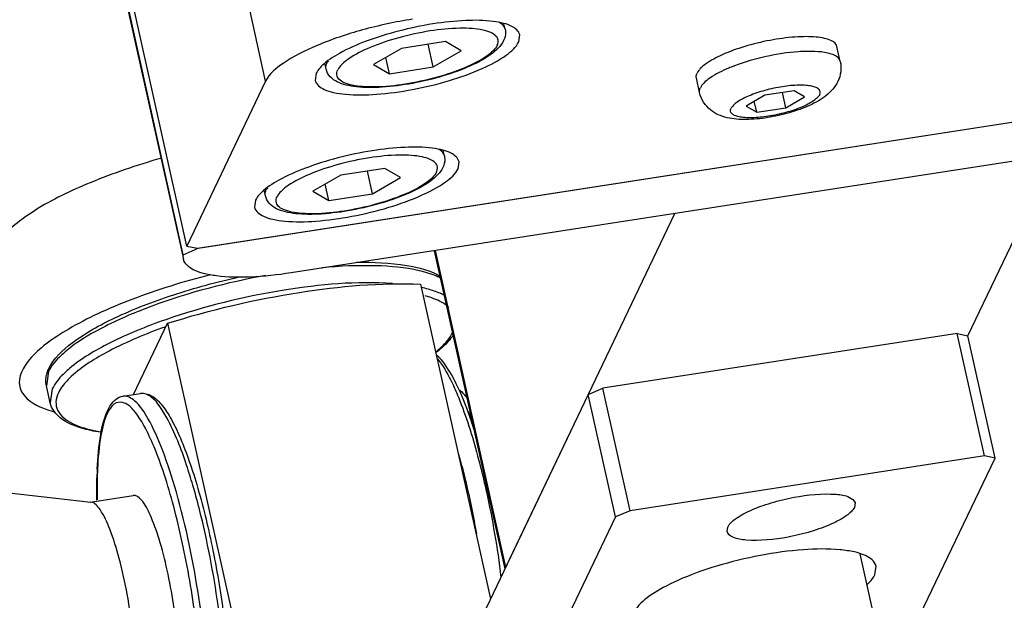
# Model space of a CAD drawing. Header units: millimetres. Extents: x 0 to 7560, y 0 to 5346.
# Tile 203 of 242: x 6594 to 6632, y 3353 to 3376. Entities that reach past the tile are written whole.
import ezdxf

# ---------------------------------------------------------------- set-up
doc = ezdxf.new("R2010")
doc.units = ezdxf.units.MM
for name, color, linetype in [('CSH-ST-M4-20_PBL907', 7, 'Continuous'), ('CSH-ST-M4-20_PBL922', 7, 'Continuous'), ('DUMMY_BOLT_M5_10_PBL962', 7, 'Continuous'), ('M2002301_PBL895', 7, 'Continuous'), ('M2002401_PBL1087', 7, 'Continuous'), ('M2301901_PBL904', 7, 'Continuous'), ('M2302101_PBL897', 7, 'Continuous'), ('M2302301_PBL1085', 7, 'Continuous'), ('M2302701_PBL901', 7, 'Continuous'), ('MISUMI_BD-13_PBL1725', 7, 'Continuous'), ('MISUMI_BD-13_PBL1726', 7, 'Continuous'), ('MISUMI_FCBBS3-5-25_PBL910', 7, 'Continuous'), ('NSK_F687ZZ1_PBL1086', 7, 'Continuous'), ('NSK_F687ZZ1_PBL1627', 7, 'Continuous'), ('NSK_F687ZZ1_PBL900', 7, 'Continuous')]:
    doc.layers.add(name, color=color, linetype=linetype)

msp = doc.modelspace()

# ---------------------------------------------------------------- linework, layer by layer
at = {"layer": 'CSH-ST-M4-20_PBL907', "color": 7}
for p, q in [((6610.188, 3370.348), (6610.143, 3370.55)), ((6607.912, 3369.874), (6606.239, 3369.616)), ((6607.449, 3368.907), (6607.256, 3369.773)), ((6608.517, 3369.52), (6607.912, 3369.874)), ((6606.239, 3369.616), (6605.171, 3369.002)), ((6605.776, 3368.648), (6605.637, 3369.27)), ((6607.449, 3368.907), (6608.517, 3369.52)), ((6603.354, 3368.829), (6603.307, 3369.042)), ((6605.171, 3369.002), (6605.776, 3368.648)), ((6605.776, 3368.648), (6607.449, 3368.907))]:
    msp.add_line(p, q, dxfattribs=at)
at = {"layer": 'CSH-ST-M4-20_PBL907', "color": 2}
for points, knots in [([(6609.887, 3369.732), (6609.914, 3369.79), (6609.948, 3369.921), (6609.841, 3370.113), (6609.622, 3370.239), (6609.313, 3370.327), (6608.913, 3370.377), (6608.24, 3370.39), (6607.295, 3370.293), (6606.147, 3370.047), (6605.1, 3369.698), (6604.368, 3369.34), (6603.967, 3369.027), (6603.838, 3368.868), (6603.801, 3368.79)], [0, 0, 0, 0, 0.028091, 0.054795, 0.089396, 0.135954, 0.194918, 0.265096, 0.430174, 0.609348, 0.777697, 0.912491, 0.962403, 1, 1, 1, 1]), ([(6610.188, 3370.348), (6610.182, 3370.372), (6610.143, 3370.481), (6610.048, 3370.559), (6609.972, 3370.604)], [0, 0, 0, 0, 0.222644, 1, 1, 1, 1]), ([(6609.887, 3369.732), (6609.849, 3369.654), (6609.72, 3369.496), (6609.319, 3369.182), (6608.588, 3368.824), (6607.541, 3368.475), (6606.393, 3368.229), (6605.447, 3368.133), (6604.774, 3368.145), (6604.374, 3368.195), (6604.065, 3368.284), (6603.846, 3368.409), (6603.739, 3368.601), (6603.773, 3368.733), (6603.801, 3368.79)], [0, 0, 0, 0, 0.037597, 0.087509, 0.222303, 0.390652, 0.569826, 0.734904, 0.805082, 0.864046, 0.910604, 0.945205, 0.971909, 1, 1, 1, 1]), ([(6603.354, 3368.829), (6603.35, 3368.847), (6603.341, 3368.928), (6603.364, 3369.01), (6603.39, 3369.065)], [0, 0, 0, 0, 0.233434, 1, 1, 1, 1])]:
    msp.add_open_spline(points, degree=3, knots=knots, dxfattribs=at)
at = {"layer": 'CSH-ST-M4-20_PBL907', "color": 7}
for points, knots in [([(6610.188, 3370.348), (6610.196, 3370.31), (6610.215, 3370.161), (6610.177, 3370.008), (6610.129, 3369.908)], [0, 0, 0, 0, 0.257391, 1, 1, 1, 1]), ([(6610.129, 3369.908), (6610.029, 3369.698), (6609.616, 3369.317), (6608.815, 3368.899), (6607.799, 3368.533), (6606.67, 3368.263), (6605.714, 3368.135), (6604.999, 3368.112), (6604.535, 3368.135), (6604.131, 3368.201), (6603.783, 3368.317), (6603.494, 3368.512), (6603.379, 3368.719), (6603.354, 3368.829)], [0, 0, 0, 0, 0.093143, 0.214201, 0.362494, 0.523262, 0.677749, 0.74717, 0.809207, 0.863309, 0.910571, 0.954767, 1, 1, 1, 1])]:
    msp.add_open_spline(points, degree=3, knots=knots, dxfattribs=at)
at = {"layer": 'CSH-ST-M4-20_PBL907', "color": 2}
msp.add_open_spline([(6603.429, 3369.133), (6603.415, 3369.112), (6603.402, 3369.089), (6603.39, 3369.065)], degree=3, dxfattribs=at)
at = {"layer": 'CSH-ST-M4-20_PBL922', "color": 7}
for p, q in [((6612.504, 3375.185), (6612.459, 3375.388)), ((6610.228, 3374.712), (6608.555, 3374.453)), ((6609.765, 3373.745), (6609.573, 3374.611)), ((6610.833, 3374.358), (6610.228, 3374.712)), ((6608.555, 3374.453), (6607.487, 3373.84)), ((6609.765, 3373.745), (6610.833, 3374.358)), ((6605.671, 3373.667), (6605.623, 3373.88)), ((6607.487, 3373.84), (6608.092, 3373.486)), ((6608.092, 3373.486), (6607.954, 3374.108)), ((6608.092, 3373.486), (6609.765, 3373.745))]:
    msp.add_line(p, q, dxfattribs=at)
at = {"layer": 'CSH-ST-M4-20_PBL922', "color": 2}
for points, knots in [([(6612.504, 3375.185), (6612.499, 3375.21), (6612.459, 3375.318), (6612.364, 3375.397), (6612.288, 3375.442)], [0, 0, 0, 0, 0.222644, 1, 1, 1, 1]), ([(6612.203, 3374.57), (6612.231, 3374.628), (6612.265, 3374.759), (6612.158, 3374.951), (6611.939, 3375.076), (6611.63, 3375.165), (6611.23, 3375.215), (6610.557, 3375.228), (6609.611, 3375.131), (6608.463, 3374.885), (6607.416, 3374.536), (6606.685, 3374.178), (6606.284, 3373.864), (6606.155, 3373.706), (6606.118, 3373.628)], [0, 0, 0, 0, 0.028091, 0.054795, 0.089396, 0.135954, 0.194918, 0.265096, 0.430174, 0.609348, 0.777697, 0.912491, 0.962403, 1, 1, 1, 1]), ([(6612.203, 3374.57), (6612.166, 3374.492), (6612.037, 3374.334), (6611.636, 3374.02), (6610.904, 3373.662), (6609.857, 3373.313), (6608.709, 3373.067), (6607.764, 3372.97), (6607.091, 3372.983), (6606.691, 3373.033), (6606.382, 3373.121), (6606.163, 3373.247), (6606.056, 3373.439), (6606.09, 3373.57), (6606.118, 3373.628)], [0, 0, 0, 0, 0.037597, 0.087509, 0.222303, 0.390652, 0.569826, 0.734904, 0.805082, 0.864046, 0.910604, 0.945205, 0.971909, 1, 1, 1, 1]), ([(6605.671, 3373.667), (6605.667, 3373.685), (6605.657, 3373.766), (6605.68, 3373.847), (6605.707, 3373.903)], [0, 0, 0, 0, 0.233434, 1, 1, 1, 1])]:
    msp.add_open_spline(points, degree=3, knots=knots, dxfattribs=at)
at = {"layer": 'CSH-ST-M4-20_PBL922', "color": 7}
for points, knots in [([(6612.504, 3375.185), (6612.513, 3375.148), (6612.532, 3374.999), (6612.494, 3374.846), (6612.446, 3374.746)], [0, 0, 0, 0, 0.257391, 1, 1, 1, 1]), ([(6612.446, 3374.746), (6612.345, 3374.536), (6611.933, 3374.155), (6611.132, 3373.736), (6610.115, 3373.371), (6608.987, 3373.1), (6608.031, 3372.973), (6607.315, 3372.95), (6606.851, 3372.973), (6606.447, 3373.038), (6606.099, 3373.155), (6605.811, 3373.35), (6605.695, 3373.556), (6605.671, 3373.667)], [0, 0, 0, 0, 0.093143, 0.214201, 0.362494, 0.523262, 0.677749, 0.74717, 0.809207, 0.863309, 0.910571, 0.954767, 1, 1, 1, 1])]:
    msp.add_open_spline(points, degree=3, knots=knots, dxfattribs=at)
at = {"layer": 'CSH-ST-M4-20_PBL922', "color": 2}
msp.add_open_spline([(6605.745, 3373.971), (6605.731, 3373.949), (6605.718, 3373.927), (6605.707, 3373.903)], degree=3, dxfattribs=at)
at = {"layer": 'DUMMY_BOLT_M5_10_PBL962', "color": 7}
msp.add_line((6626.051, 3355.17), (6626.721, 3352.157), dxfattribs=at)
at = {"layer": 'M2002301_PBL895', "color": 7}
for p, q in [((6582.464, 3358.78), (6596.696, 3357.143)), ((6596.67, 3357.146), (6598.304, 3357.399))]:
    msp.add_line(p, q, dxfattribs=at)
for points, knots in [([(6599.962, 3349.838), (6600.011, 3350.142), (6600.049, 3350.844), (6599.985, 3352.425), (6599.732, 3354.095), (6599.343, 3355.659), (6599.005, 3356.571), (6598.729, 3357.15), (6598.42, 3357.417), (6598.304, 3357.399)], [0, 0, 0, 0, 0.115915, 0.263458, 0.595615, 0.748141, 0.871668, 0.955754, 1, 1, 1, 1]), ([(6598.159, 3349.066), (6598.262, 3349.282), (6598.361, 3349.888), (6598.39, 3350.933), (6598.299, 3352.227), (6598.099, 3353.611), (6597.817, 3354.919), (6597.473, 3356.022), (6597.153, 3356.741), (6596.845, 3357.126), (6596.696, 3357.143)], [0, 0, 0, 0, 0.084834, 0.213138, 0.372063, 0.543771, 0.708631, 0.847963, 0.946961, 1, 1, 1, 1])]:
    msp.add_open_spline(points, degree=3, knots=knots, dxfattribs=at)
at = {"layer": 'M2002401_PBL1087', "color": 7}
for p, q in [((6609.281, 3365.458), (6611.948, 3353.456)), ((6598.321, 3361.247), (6599.622, 3363.964)), ((6599.622, 3363.964), (6603.07, 3348.448))]:
    msp.add_line(p, q, dxfattribs=at)
msp.add_open_spline([(6599.622, 3363.964), (6601.265, 3364.486), (6604.459, 3365.225), (6607.738, 3365.523), (6609.281, 3365.458)], degree=3, knots=[0, 0, 0, 0, 0.527494, 1, 1, 1, 1], dxfattribs=at)
at = {"layer": 'M2301901_PBL904', "color": 2}
msp.add_line((6603.365, 3373.202), (6600.831, 3384.606), dxfattribs=at)
at = {"layer": 'M2301901_PBL904', "color": 7}
for p, q in [((6600.353, 3366.913), (6597.819, 3378.317)), ((6613.024, 3374.697), (6613.065, 3374.966)), ((6605.297, 3373.501), (6605.255, 3373.232)), ((6603.365, 3373.202), (6600.353, 3366.913)), ((6600.759, 3366.827), (6640.362, 3372.953)), ((6610.708, 3369.859), (6610.749, 3370.128)), ((6602.98, 3368.663), (6602.939, 3368.394)), ((6600.353, 3366.913), (6600.759, 3366.827))]:
    msp.add_line(p, q, dxfattribs=at)
for points, knots in [([(6608.966, 3375.562), (6608.324, 3375.463), (6607.09, 3375.198), (6605.418, 3374.642), (6604.163, 3374.019), (6603.501, 3373.487), (6603.365, 3373.202)], [0, 0, 0, 0, 0.314816, 0.610568, 0.847373, 1, 1, 1, 1]), ([(6613.065, 3374.966), (6613.033, 3375.111), (6612.797, 3375.3), (6612.428, 3375.419), (6611.838, 3375.525), (6610.931, 3375.532), (6609.72, 3375.402), (6608.445, 3375.135), (6607.246, 3374.764), (6606.258, 3374.33), (6605.705, 3373.976), (6605.509, 3373.782)], [0, 0, 0, 0, 0.055202, 0.096086, 0.147027, 0.276191, 0.432079, 0.599003, 0.75961, 0.897491, 1, 1, 1, 1]), ([(6605.255, 3373.232), (6605.29, 3373.073), (6605.566, 3372.874), (6605.981, 3372.757), (6606.652, 3372.66), (6607.667, 3372.681), (6608.997, 3372.863), (6610.349, 3373.191), (6611.558, 3373.624), (6612.459, 3374.094), (6612.925, 3374.489), (6613.024, 3374.697)], [0, 0, 0, 0, 0.058043, 0.102263, 0.157618, 0.29734, 0.463036, 0.635102, 0.792841, 0.918085, 1, 1, 1, 1]), ([(6605.509, 3373.782), (6605.485, 3373.759), (6605.404, 3373.674), (6605.333, 3373.577), (6605.297, 3373.501)], [0, 0, 0, 0, 0.281705, 1, 1, 1, 1]), ([(6610.749, 3370.128), (6610.717, 3370.273), (6610.481, 3370.462), (6610.112, 3370.581), (6609.522, 3370.687), (6608.615, 3370.694), (6607.403, 3370.564), (6606.129, 3370.297), (6604.929, 3369.926), (6603.941, 3369.492), (6603.389, 3369.138), (6603.192, 3368.944)], [0, 0, 0, 0, 0.055202, 0.096086, 0.147027, 0.276191, 0.432079, 0.599003, 0.75961, 0.897491, 1, 1, 1, 1]), ([(6602.939, 3368.394), (6602.974, 3368.235), (6603.25, 3368.036), (6603.665, 3367.919), (6604.336, 3367.822), (6605.35, 3367.843), (6606.681, 3368.025), (6608.033, 3368.353), (6609.242, 3368.786), (6610.142, 3369.256), (6610.608, 3369.652), (6610.708, 3369.859)], [0, 0, 0, 0, 0.058043, 0.102263, 0.157618, 0.29734, 0.463036, 0.635102, 0.792841, 0.918085, 1, 1, 1, 1]), ([(6603.192, 3368.944), (6603.169, 3368.921), (6603.088, 3368.836), (6603.017, 3368.74), (6602.98, 3368.663)], [0, 0, 0, 0, 0.281705, 1, 1, 1, 1])]:
    msp.add_open_spline(points, degree=3, knots=knots, dxfattribs=at)
at = {"layer": 'M2302101_PBL897', "color": 7}
for p, q in [((6629.763, 3363.577), (6616.24, 3361.485)), ((6629.763, 3363.577), (6630.168, 3363.491)), ((6630.801, 3358.904), (6629.763, 3363.577)), ((6631.207, 3358.817), (6630.168, 3363.491)), ((6615.68, 3361.249), (6616.24, 3361.485)), ((6617.278, 3356.812), (6616.24, 3361.485)), ((6615.68, 3361.249), (6609.993, 3349.374)), ((6616.718, 3356.576), (6615.68, 3361.249)), ((6630.801, 3358.904), (6617.278, 3356.812)), ((6624.561, 3344.938), (6631.207, 3358.817)), ((6631.207, 3358.817), (6630.801, 3358.904)), ((6625.863, 3357.11), (6625.837, 3356.941)), ((6616.718, 3356.576), (6611.032, 3344.7)), ((6617.278, 3356.812), (6616.718, 3356.576)), ((6620.981, 3356.026), (6621.007, 3356.194)), ((6626.62, 3354.375), (6626.669, 3354.695))]:
    msp.add_line(p, q, dxfattribs=at)
for points, knots in [([(6621.007, 3356.194), (6621.069, 3356.324), (6621.361, 3356.571), (6621.923, 3356.865), (6622.68, 3357.136), (6623.759, 3357.398), (6624.787, 3357.496), (6625.579, 3357.395), (6625.841, 3357.209), (6625.863, 3357.11)], [0, 0, 0, 0, 0.082005, 0.20739, 0.365303, 0.537551, 0.842593, 0.941923, 1, 1, 1, 1]), ([(6625.837, 3356.941), (6625.775, 3356.812), (6625.483, 3356.565), (6624.921, 3356.271), (6624.164, 3356), (6623.085, 3355.738), (6622.057, 3355.64), (6621.265, 3355.741), (6621.003, 3355.927), (6620.982, 3356.026)], [0, 0, 0, 0, 0.082005, 0.20739, 0.365303, 0.537551, 0.842593, 0.941923, 1, 1, 1, 1]), ([(6626.669, 3354.695), (6626.627, 3354.884), (6626.3, 3355.12), (6625.807, 3355.259), (6625.01, 3355.374), (6623.805, 3355.349), (6622.225, 3355.133), (6620.62, 3354.743), (6619.184, 3354.23), (6618.115, 3353.671), (6617.562, 3353.202), (6617.444, 3352.955)], [0, 0, 0, 0, 0.058058, 0.102288, 0.157648, 0.297382, 0.463074, 0.63513, 0.792859, 0.918093, 1, 1, 1, 1]), ([(6626.314, 3353.99), (6626.349, 3354.022), (6626.466, 3354.137), (6626.57, 3354.269), (6626.62, 3354.375)], [0, 0, 0, 0, 0.285948, 1, 1, 1, 1])]:
    msp.add_open_spline(points, degree=3, knots=knots, dxfattribs=at)
at = {"layer": 'M2302301_PBL1085', "color": 7}
for points, knots in [([(6599.359, 3370.257), (6598.444, 3369.995), (6596.792, 3369.432), (6594.932, 3368.551), (6593.817, 3367.767), (6593.17, 3367.17), (6592.864, 3366.557), (6592.937, 3366.228)], [0, 0, 0, 0, 0.360604, 0.65972, 0.777735, 0.872431, 1, 1, 1, 1]), ([(6601.254, 3365.816), (6600.237, 3365.556), (6598.781, 3365.108), (6596.994, 3364.36), (6595.893, 3363.799), (6595.01, 3363.217), (6594.271, 3362.582), (6593.896, 3361.913), (6593.975, 3361.554)], [0, 0, 0, 0, 0.357615, 0.517894, 0.659593, 0.779172, 0.874708, 1, 1, 1, 1]), ([(6593.975, 3361.554), (6593.996, 3361.462), (6594.191, 3361.026), (6594.662, 3360.8), (6595.012, 3360.675)], [0, 0, 0, 0, 0.203113, 1, 1, 1, 1])]:
    msp.add_open_spline(points, degree=3, knots=knots, dxfattribs=at)
msp.add_open_spline([(6595.012, 3360.675), (6595.118, 3360.637), (6595.225, 3360.604), (6595.334, 3360.575)], degree=3, dxfattribs=at)
at = {"layer": 'M2302701_PBL901', "color": 7}
for p, q in [((6595.032, 3389.782), (6600.225, 3366.415)), ((6600.22, 3366.577), (6597.624, 3378.261)), ((6600.786, 3366.831), (6640.362, 3372.953)), ((6637.175, 3370.967), (6604.334, 3365.887)), ((6630.168, 3363.491), (6632.716, 3368.812)), ((6612.528, 3354.667), (6618.985, 3368.153)), ((6600.22, 3366.577), (6600.786, 3366.831)), ((6609.796, 3366.732), (6612.493, 3354.595)), ((6600.225, 3366.415), (6600.22, 3366.577))]:
    msp.add_line(p, q, dxfattribs=at)
at = {"layer": 'M2302701_PBL901', "color": 2}
msp.add_line((6612.528, 3354.667), (6609.845, 3366.739), dxfattribs=at)
at = {"layer": 'M2302701_PBL901', "color": 7}
msp.add_open_spline([(6604.334, 3365.887), (6603.819, 3365.807), (6602.871, 3365.707), (6601.746, 3365.718), (6601.014, 3365.851), (6600.556, 3366), (6600.265, 3366.235), (6600.225, 3366.415)], degree=3, knots=[0, 0, 0, 0, 0.360925, 0.659672, 0.777471, 0.872052, 1, 1, 1, 1], dxfattribs=at)
at = {"layer": 'MISUMI_BD-13_PBL1725', "color": 7}
msp.add_open_spline([(6610.775, 3361.412), (6610.798, 3361.395), (6610.898, 3361.312), (6610.983, 3361.212), (6611.044, 3361.13)], degree=3, knots=[0, 0, 0, 0, 0.216956, 1, 1, 1, 1], dxfattribs=at)
msp.add_open_spline([(6611.094, 3360.597), (6611.146, 3360.496), (6611.195, 3360.394), (6611.242, 3360.29)], degree=3, dxfattribs=at)
at = {"layer": 'MISUMI_BD-13_PBL1726', "color": 7}
msp.add_open_spline([(6611.243, 3360.288), (6611.196, 3360.393), (6611.146, 3360.496), (6611.093, 3360.599)], degree=3, dxfattribs=at)
at = {"layer": 'MISUMI_FCBBS3-5-25_PBL910', "color": 7}
for p, q in [((6625.3, 3373.957), (6625.175, 3374.518)), ((6619.931, 3372.764), (6619.806, 3373.325)), ((6622.42, 3372.662), (6621.708, 3372.253)), ((6623.535, 3372.835), (6622.42, 3372.662)), ((6623.226, 3372.19), (6623.098, 3372.767)), ((6623.939, 3372.599), (6623.535, 3372.835)), ((6622.111, 3372.017), (6622.019, 3372.432)), ((6623.226, 3372.19), (6623.939, 3372.599)), ((6621.708, 3372.253), (6622.111, 3372.017)), ((6622.111, 3372.017), (6623.226, 3372.19))]:
    msp.add_line(p, q, dxfattribs=at)
at = {"layer": 'MISUMI_FCBBS3-5-25_PBL910', "color": 2}
msp.add_line((6621.041, 3373.699), (6621.038, 3373.697), dxfattribs=at)
msp.add_line((6621.041, 3373.699), (6621.038, 3373.697), dxfattribs=at)
for centre, radius, start, end in [((6623.545, 3367.738), 6.466, 111.0846, 112.7871), ((6623.724, 3367.281), 6.956, 110.7574, 111.1019)]:
    msp.add_arc(centre, radius, start, end, dxfattribs=at)
at = {"layer": 'MISUMI_FCBBS3-5-25_PBL910', "color": 7}
for points, knots in [([(6625.175, 3374.518), (6625.151, 3374.627), (6624.961, 3374.764), (6624.676, 3374.844), (6624.357, 3374.891), (6623.981, 3374.904), (6623.391, 3374.88), (6622.603, 3374.771), (6621.672, 3374.546), (6620.845, 3374.249), (6620.276, 3373.954), (6619.965, 3373.7), (6619.864, 3373.573), (6619.835, 3373.511)], [0, 0, 0, 0, 0.058034, 0.102248, 0.15758, 0.223148, 0.297341, 0.462918, 0.634845, 0.792451, 0.917593, 0.96427, 1, 1, 1, 1]), ([(6625.3, 3373.957), (6625.329, 3373.828), (6625.341, 3373.561), (6625.263, 3373.306), (6625.208, 3373.19)], [0, 0, 0, 0, 0.506967, 1, 1, 1, 1]), ([(6619.806, 3373.325), (6619.803, 3373.339), (6619.795, 3373.403), (6619.814, 3373.467), (6619.835, 3373.511)], [0, 0, 0, 0, 0.23347, 1, 1, 1, 1]), ([(6625.208, 3373.19), (6625.106, 3372.977), (6624.772, 3372.608), (6624.11, 3372.247), (6623.352, 3371.978), (6622.536, 3371.796), (6621.735, 3371.719), (6620.982, 3371.765), (6620.401, 3372.01), (6620.063, 3372.387), (6619.96, 3372.635), (6619.931, 3372.764)], [0, 0, 0, 0, 0.115487, 0.232683, 0.365705, 0.506633, 0.639686, 0.75692, 0.872375, 0.935305, 1, 1, 1, 1])]:
    msp.add_open_spline(points, degree=3, knots=knots, dxfattribs=at)
at = {"layer": 'MISUMI_FCBBS3-5-25_PBL910', "color": 2}
for points, knots in [([(6623.709, 3374.323), (6623.291, 3374.295), (6622.46, 3374.165), (6621.651, 3373.934), (6621.258, 3373.786)], [0, 0, 0, 0, 0.499022, 1, 1, 1, 1]), ([(6625.3, 3373.957), (6625.283, 3374.034), (6625.18, 3374.142), (6625.002, 3374.224), (6624.727, 3374.303), (6624.288, 3374.347), (6623.915, 3374.338), (6623.709, 3374.323)], [0, 0, 0, 0, 0.137856, 0.231847, 0.346545, 0.637538, 1, 1, 1, 1]), ([(6621.038, 3373.697), (6620.79, 3373.593), (6620.454, 3373.43), (6620.104, 3373.156), (6619.992, 3373.017), (6619.959, 3372.95)], [0, 0, 0, 0, 0.60635, 0.830877, 1, 1, 1, 1]), ([(6624.514, 3372.688), (6624.529, 3372.72), (6624.548, 3372.793), (6624.489, 3372.899), (6624.367, 3372.969), (6624.195, 3373.018), (6623.973, 3373.046), (6623.599, 3373.053), (6623.074, 3372.999), (6622.436, 3372.863), (6621.854, 3372.669), (6621.448, 3372.47), (6621.225, 3372.296), (6621.153, 3372.208), (6621.133, 3372.165)], [0, 0, 0, 0, 0.028088, 0.054795, 0.089396, 0.135954, 0.194917, 0.265095, 0.430173, 0.609347, 0.777695, 0.912488, 0.962406, 1, 1, 1, 1]), ([(6619.931, 3372.764), (6619.928, 3372.779), (6619.92, 3372.842), (6619.938, 3372.906), (6619.959, 3372.95)], [0, 0, 0, 0, 0.233466, 1, 1, 1, 1]), ([(6624.514, 3372.688), (6624.493, 3372.644), (6624.421, 3372.556), (6624.198, 3372.382), (6623.792, 3372.183), (6623.211, 3371.989), (6622.573, 3371.853), (6622.047, 3371.799), (6621.673, 3371.806), (6621.451, 3371.834), (6621.28, 3371.883), (6621.158, 3371.953), (6621.099, 3372.059), (6621.117, 3372.132), (6621.133, 3372.165)], [0, 0, 0, 0, 0.037594, 0.087512, 0.222305, 0.390653, 0.569827, 0.734905, 0.805083, 0.864046, 0.910604, 0.945205, 0.971912, 1, 1, 1, 1])]:
    msp.add_open_spline(points, degree=3, knots=knots, dxfattribs=at)
at = {"layer": 'NSK_F687ZZ1_PBL1086', "color": 2}
for p, q in [((6595.075, 3362.124), (6594.993, 3361.584)), ((6595.221, 3361.47), (6595.138, 3360.93))]:
    msp.add_line(p, q, dxfattribs=at)
at = {"layer": 'NSK_F687ZZ1_PBL1086', "color": 7}
msp.add_line((6595.138, 3360.93), (6594.993, 3361.584), dxfattribs=at)
at = {"layer": 'NSK_F687ZZ1_PBL1086', "color": 2}
for centre, radius, start, end in [((6608.158, 3360.053), 5.402, 76.9844, 77.9153), ((6608.326, 3360.758), 4.677, 73.8838, 77.0373), ((6608.414, 3361.263), 3.89, 71.7749, 74.5489), ((6596.281, 3361.546), 1.337, 151.0143, 154.3764), ((6598.708, 3358.867), 4.405, 129.9205, 130.7106)]:
    msp.add_arc(centre, radius, start, end, dxfattribs=at)
at = {"layer": 'NSK_F687ZZ1_PBL1086', "color": 7}
for points, knots in [([(6606.831, 3366.291), (6607.471, 3366.3), (6608.567, 3366.254), (6609.668, 3365.983), (6610.06, 3365.743)], [0, 0, 0, 0, 0.58231, 1, 1, 1, 1]), ([(6595.088, 3362.241), (6595.278, 3362.637), (6596.105, 3363.391), (6597.732, 3364.283), (6599.894, 3365.113), (6601.512, 3365.546), (6602.372, 3365.734)], [0, 0, 0, 0, 0.160114, 0.390114, 0.679185, 1, 1, 1, 1]), ([(6610.554, 3363.554), (6610.515, 3363.494), (6610.322, 3363.235), (6610.082, 3363.014), (6609.887, 3362.857)], [0, 0, 0, 0, 0.222832, 1, 1, 1, 1]), ([(6594.993, 3361.584), (6594.957, 3361.745), (6594.978, 3361.981), (6595.063, 3362.188), (6595.088, 3362.241)], [0, 0, 0, 0, 0.736325, 1, 1, 1, 1]), ([(6597.058, 3359.806), (6596.813, 3359.845), (6596.282, 3359.96), (6595.548, 3360.248), (6595.189, 3360.702), (6595.138, 3360.93)], [0, 0, 0, 0, 0.319392, 0.698526, 1, 1, 1, 1])]:
    msp.add_open_spline(points, degree=3, knots=knots, dxfattribs=at)
at = {"layer": 'NSK_F687ZZ1_PBL1086', "color": 2}
for points, knots in [([(6609.22, 3365.972), (6608.684, 3366.095), (6607.438, 3366.202), (6606.196, 3366.145), (6605.506, 3366.082)], [0, 0, 0, 0, 0.442249, 1, 1, 1, 1]), ([(6610.061, 3365.674), (6610.003, 3365.706), (6609.734, 3365.835), (6609.446, 3365.92), (6609.22, 3365.972)], [0, 0, 0, 0, 0.220283, 1, 1, 1, 1]), ([(6603.364, 3365.787), (6601.89, 3365.52), (6599.798, 3364.974), (6597.337, 3363.941), (6596.317, 3363.35), (6595.904, 3363.034)], [0, 0, 0, 0, 0.56139, 0.804908, 1, 1, 1, 1]), ([(6608.211, 3365.479), (6606.832, 3365.577), (6603.879, 3365.306), (6601.016, 3364.612), (6599.548, 3364.101)], [0, 0, 0, 0, 0.470758, 1, 1, 1, 1]), ([(6610.206, 3365.02), (6610.164, 3365.043), (6609.977, 3365.136), (6609.779, 3365.206), (6609.624, 3365.251)], [0, 0, 0, 0, 0.227405, 1, 1, 1, 1]), ([(6610.356, 3364.573), (6610.312, 3364.612), (6610.094, 3364.782), (6609.836, 3364.891), (6609.631, 3364.958)], [0, 0, 0, 0, 0.215, 1, 1, 1, 1]), ([(6599.548, 3364.101), (6598.815, 3363.845), (6597.541, 3363.328), (6596.341, 3362.629), (6595.882, 3362.245)], [0, 0, 0, 0, 0.564615, 1, 1, 1, 1]), ([(6599.521, 3363.823), (6598.792, 3363.563), (6597.543, 3363.042), (6596.371, 3362.328), (6595.946, 3361.934)], [0, 0, 0, 0, 0.571481, 1, 1, 1, 1]), ([(6609.86, 3362.873), (6609.934, 3362.933), (6610.178, 3363.149), (6610.399, 3363.402), (6610.506, 3363.608)], [0, 0, 0, 0, 0.290224, 1, 1, 1, 1]), ([(6595.904, 3363.034), (6595.814, 3362.965), (6595.516, 3362.721), (6595.243, 3362.433), (6595.111, 3362.194)], [0, 0, 0, 0, 0.293128, 1, 1, 1, 1]), ([(6595.835, 3362.206), (6595.765, 3362.145), (6595.529, 3361.929), (6595.319, 3361.675), (6595.221, 3361.47)], [0, 0, 0, 0, 0.290198, 1, 1, 1, 1]), ([(6595.946, 3361.934), (6595.891, 3361.882), (6595.703, 3361.697), (6595.537, 3361.483), (6595.455, 3361.313)], [0, 0, 0, 0, 0.285497, 1, 1, 1, 1]), ([(6595.455, 3361.313), (6595.404, 3361.206), (6595.333, 3360.985), (6595.424, 3360.492), (6595.758, 3360.258), (6595.986, 3360.145)], [0, 0, 0, 0, 0.247322, 0.469027, 1, 1, 1, 1]), ([(6595.986, 3360.145), (6596.061, 3360.108), (6596.419, 3359.956), (6596.802, 3359.87), (6597.103, 3359.821)], [0, 0, 0, 0, 0.215288, 1, 1, 1, 1])]:
    msp.add_open_spline(points, degree=3, knots=knots, dxfattribs=at)
at = {"layer": 'NSK_F687ZZ1_PBL1627', "color": 2}
for centre, radius, start, end in [((6585.085, 3351.896), 26.608, 14.8667, 15.4621), ((6583.983, 3351.602), 27.749, 14.5095, 14.8685), ((6575.671, 3349.631), 36.974, 7.2448, 7.5667)]:
    msp.add_arc(centre, radius, start, end, dxfattribs=at)
at = {"layer": 'NSK_F687ZZ1_PBL1627', "color": 7}
for points, knots in [([(6610.642, 3361.653), (6610.583, 3361.773), (6610.378, 3362.162), (6610.13, 3362.546), (6609.892, 3362.744)], [0, 0, 0, 0, 0.300405, 1, 1, 1, 1]), ([(6611.317, 3359.923), (6611.265, 3360.087), (6611.068, 3360.674), (6610.839, 3361.252), (6610.642, 3361.653)], [0, 0, 0, 0, 0.278108, 1, 1, 1, 1])]:
    msp.add_open_spline(points, degree=3, knots=knots, dxfattribs=at)
at = {"layer": 'NSK_F687ZZ1_PBL1627', "color": 2}
for points, knots in [([(6609.923, 3362.603), (6609.976, 3362.541), (6610.214, 3362.225), (6610.398, 3361.872), (6610.531, 3361.587)], [0, 0, 0, 0, 0.206268, 1, 1, 1, 1]), ([(6610.531, 3361.587), (6610.62, 3361.396), (6611.007, 3360.481), (6611.295, 3359.528), (6611.494, 3358.773)], [0, 0, 0, 0, 0.213116, 1, 1, 1, 1]), ([(6611.494, 3358.773), (6611.582, 3358.438), (6611.925, 3357.028), (6612.177, 3355.595), (6612.323, 3354.5)], [0, 0, 0, 0, 0.23864, 1, 1, 1, 1]), ([(6610.847, 3358.555), (6610.901, 3358.347), (6611.115, 3357.479), (6611.293, 3356.603), (6611.41, 3355.935)], [0, 0, 0, 0, 0.240572, 1, 1, 1, 1])]:
    msp.add_open_spline(points, degree=3, knots=knots, dxfattribs=at)
at = {"layer": 'NSK_F687ZZ1_PBL900', "color": 7}
msp.add_line((6597.916, 3361.184), (6598.592, 3361.289), dxfattribs=at)
msp.add_arc((6612.777, 3357.711), 15.856, 177.5247, 178.1935, dxfattribs=at)
at = {"layer": 'NSK_F687ZZ1_PBL900', "color": 2}
for centre, radius, start, end in [((6575.915, 3350.578), 25.702, 14.7359, 16.296), ((6573.45, 3349.921), 28.253, 14.2244, 14.7531)]:
    msp.add_arc(centre, radius, start, end, dxfattribs=at)
at = {"layer": 'NSK_F687ZZ1_PBL900', "color": 7}
for points, knots in [([(6597.339, 3360.655), (6597.371, 3360.722), (6597.495, 3360.954), (6597.727, 3361.155), (6597.916, 3361.184)], [0, 0, 0, 0, 0.279354, 1, 1, 1, 1]), ([(6598.592, 3361.289), (6598.73, 3361.31), (6599.047, 3361.224), (6599.414, 3360.864), (6599.756, 3360.338), (6600.096, 3359.643), (6600.431, 3358.783), (6600.882, 3357.379), (6601.362, 3355.395), (6601.782, 3352.899), (6602.022, 3350.46), (6602.057, 3348.341), (6601.935, 3347.063), (6601.8, 3346.535)], [0, 0, 0, 0, 0.026708, 0.057625, 0.09686, 0.146207, 0.205326, 0.273094, 0.427926, 0.594967, 0.756569, 0.895872, 1, 1, 1, 1]), ([(6596.936, 3358.396), (6596.955, 3358.841), (6597.021, 3359.605), (6597.199, 3360.364), (6597.339, 3360.655)], [0, 0, 0, 0, 0.580229, 1, 1, 1, 1]), ([(6596.924, 3357.222), (6596.923, 3357.307), (6596.918, 3357.637), (6596.922, 3357.967), (6596.929, 3358.211)], [0, 0, 0, 0, 0.25996, 1, 1, 1, 1])]:
    msp.add_open_spline(points, degree=3, knots=knots, dxfattribs=at)
at = {"layer": 'NSK_F687ZZ1_PBL900', "color": 2}
for points, knots in [([(6598.872, 3360.331), (6598.733, 3360.573), (6598.514, 3360.946), (6598.077, 3361.209), (6597.916, 3361.184)], [0, 0, 0, 0, 0.630777, 1, 1, 1, 1]), ([(6599.444, 3360.608), (6599.32, 3360.805), (6599.113, 3361.116), (6598.734, 3361.311), (6598.592, 3361.289)], [0, 0, 0, 0, 0.61926, 1, 1, 1, 1]), ([(6600.571, 3345.969), (6600.664, 3346.167), (6600.804, 3346.665), (6600.98, 3347.95), (6600.977, 3349.992), (6600.726, 3352.717), (6600.315, 3355.104), (6599.875, 3356.943), (6599.52, 3358.158), (6599.146, 3359.19), (6598.77, 3360.013), (6598.401, 3360.582), (6598.048, 3360.95), (6597.608, 3360.975), (6597.448, 3360.758), (6597.382, 3360.645)], [0, 0, 0, 0, 0.040225, 0.094379, 0.238575, 0.414495, 0.597632, 0.683813, 0.762295, 0.83041, 0.88603, 0.927822, 0.956091, 0.97587, 1, 1, 1, 1]), ([(6597.326, 3360.539), (6597.197, 3360.27), (6597.029, 3359.556), (6596.965, 3358.837), (6596.945, 3358.413)], [0, 0, 0, 0, 0.412567, 1, 1, 1, 1]), ([(6601.012, 3346.459), (6601.106, 3346.886), (6601.211, 3347.888), (6601.222, 3350.253), (6600.877, 3353.533), (6600.217, 3356.765), (6599.493, 3359.022), (6599.091, 3359.949), (6598.872, 3360.331)], [0, 0, 0, 0, 0.092493, 0.211856, 0.499479, 0.787391, 0.907103, 1, 1, 1, 1]), ([(6600.584, 3357.79), (6600.509, 3358.048), (6600.235, 3358.923), (6599.906, 3359.788), (6599.592, 3360.357)], [0, 0, 0, 0, 0.291887, 1, 1, 1, 1]), ([(6596.945, 3358.413), (6596.941, 3358.319), (6596.926, 3357.925), (6596.925, 3357.531), (6596.93, 3357.229)], [0, 0, 0, 0, 0.236483, 1, 1, 1, 1]), ([(6601.876, 3349.59), (6601.84, 3350.8), (6601.601, 3353.246), (6601.142, 3355.66), (6600.837, 3356.864)], [0, 0, 0, 0, 0.493624, 1, 1, 1, 1])]:
    msp.add_open_spline(points, degree=3, knots=knots, dxfattribs=at)
for points in [[(6597.382, 3360.645), (6597.362, 3360.61), (6597.343, 3360.575), (6597.326, 3360.539)], [(6599.592, 3360.357), (6599.545, 3360.442), (6599.496, 3360.526), (6599.444, 3360.608)]]:
    msp.add_open_spline(points, degree=3, dxfattribs=at)

doc.saveas('drawing.dxf')
